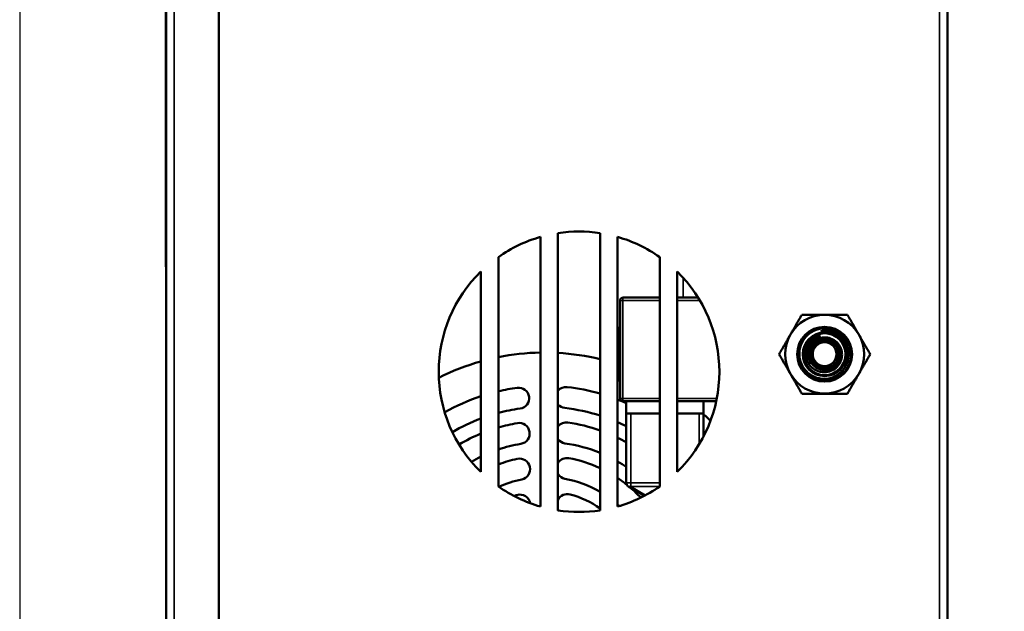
# Model space of a CAD drawing. Header units: inches. Extents: x 0 to 136, y 2 to 86.
# Tile 18 of 37: x 62 to 76, y 35 to 43. Entities that reach past the tile are written whole.
import ezdxf

# ---------------------------------------------------------------- set-up
doc = ezdxf.new("R2010")
doc.units = ezdxf.units.IN
doc.header["$LTSCALE"] = 4
doc.header["$MEASUREMENT"] = 0
for name, color, linetype, lineweight in [('Dimension (ANSI)', 7, 'Continuous', 25), ('Visible (ANSI)', 7, 'Continuous', 50), ('Visible Narrow (ANSI)', 7, 'Continuous', 35)]:
    doc.layers.add(name, color=color, linetype=linetype, lineweight=lineweight)
doc.styles.add('Dimension Text', font='tahoma.ttf')
doc.dimstyles.new('Dual Dimension', dxfattribs={"dimscale": 4, "dimtxt": 0.12, "dimasz": 0.098425, "dimexe": 0.125, "dimexo": 0.0625, "dimgap": 0.031496, "dimtad": 0, "dimtih": 1, "dimtoh": 1, "dimrnd": 1e-08, "dimzin": 4, "dimdsep": 46, "dimtxsty": 'Dimension Text', "dimcen": 0.09, "dimdle": 0.393701, "dimclrd": 256, "dimclre": 256, "dimclrt": 256, "dimadec": 0, "dimazin": 1, "dimtfac": 1, "dimtofl": 0, "dimtmove": 0, "dimatfit": 3, "dimfxl": 1, "dimtolj": 1, "dimtzin": 4, "dimlwd": -1, "dimlwe": -1, "dimarcsym": 0})

# ---------------------------------------------------------------- blocks, each defined once
blk = doc.blocks.new('*D8')
at = {"layer": 'Defpoints', "color": 0, "transparency": 16777216}
for p in [(62.19, 47.127), (76.223, 31.364), (76.223, 24.217)]:
    blk.add_point(p, dxfattribs=at)
at = {"layer": 'Dimension (ANSI)', "transparency": 16777216}
for p, q in [((62.19, 46.877), (62.19, 23.717)), ((76.223, 31.114), (76.223, 23.717)), ((62.584, 24.217), (66.971, 24.217)), ((75.829, 24.217), (71.442, 24.217))]:
    blk.add_line(p, q, dxfattribs=at)
for points in [[(62.584, 24.282), (62.584, 24.151), (62.19, 24.217)], [(75.829, 24.282), (75.829, 24.151), (76.223, 24.217)]]:
    blk.add_solid(points, dxfattribs=at)
at = {"layer": 'Dimension (ANSI)', "transparency": 16777216, "insert": (69.207, 24.217), "char_height": 0.48, "attachment_point": 5, "style": 'Dimension Text'}
blk.add_mtext('\\A1;{\\H3.0x;(}\\S14.03^ 356.4 mm;{\\H3.0x;)}', dxfattribs=at)

msp = doc.modelspace()

# ---------------------------------------------------------------- linework, layer by layer
at = {"layer": 'Visible (ANSI)'}
for p, q in [((65.026, 29.126), (65.026, 68.376)), ((64.276, 29.166), (64.276, 68.337)), ((75.412, 68.251), (75.412, 29.251)), ((64.271, 39.498), (64.271, 43.536)), ((69.612, 36.078), (69.612, 39.924)), ((69.862, 39.978), (69.862, 36.023)), ((70.462, 36.023), (70.462, 39.978)), ((70.712, 39.924), (70.712, 36.078)), ((69.012, 39.637), (69.012, 36.364)), ((71.312, 36.364), (71.312, 39.637)), ((64.276, 39.498), (64.271, 39.498)), ((68.762, 36.572), (68.762, 39.429)), ((71.562, 39.429), (71.562, 36.572)), ((70.747, 39.018), (70.747, 37.621)), ((71.312, 39.058), (70.786, 39.058)), ((71.86, 39.058), (71.562, 39.058)), ((70.739, 37.865), (70.739, 38.636)), ((70.712, 38.569), (70.714, 38.569)), ((70.739, 38.526), (70.714, 38.569)), ((70.714, 38.41), (70.712, 38.41)), ((73.879, 38.251), (73.878, 38.251)), ((70.714, 38.092), (70.712, 38.092)), ((70.714, 37.932), (70.712, 37.932)), ((70.739, 37.975), (70.714, 37.932)), ((70.835, 37.581), (70.786, 37.581)), ((70.835, 37.404), (70.835, 37.581)), ((70.835, 37.581), (71.312, 37.581)), ((71.562, 37.581), (71.938, 37.581)), ((71.938, 37.581), (71.938, 37.404)), ((71.938, 37.581), (72.118, 37.581)), ((71.312, 37.404), (70.835, 37.404)), ((70.835, 37.404), (70.835, 36.417)), ((71.312, 37.404), (70.898, 37.404)), ((71.938, 37.404), (71.562, 37.404)), ((71.875, 37.404), (71.562, 37.404)), ((71.937, 37.079), (71.937, 37.404)), ((71.937, 37.08), (71.938, 37.08)), ((70.867, 36.363), (71.095, 36.231))]:
    msp.add_line(p, q, dxfattribs=at)
for radius in [0.391, 0.312, 0.298, 0.198, 0.17]:
    msp.add_circle((73.662, 38.251), radius, dxfattribs=at)
for centre, radius, start, end in [((70.162, 38.001), 2, 81.3731, 98.6269), ((70.162, 38.001), 2, 105.962, 125.0996), ((70.162, 38.001), 2, 54.9004, 74.038), ((70.162, 38.001), 2, 134.427, 225.573), ((70.162, 38.001), 2, 314.427, 45.573), ((70.786, 39.018), 0.0394, 90, 180), ((73.662, 38.251), 0.562, 90, 150), ((73.662, 38.251), 0.562, 30, 90), ((70.747, 38.636), 0.00787, 90, 180), ((73.662, 38.251), 0.562, 150, 210), ((73.662, 38.251), 0.269, 102.2215, 152.6272), ((73.662, 38.251), 0.334, 54.0525, 99.0525), ((73.662, 38.251), 0.375, 0, 45), ((73.662, 38.251), 0.562, 330, 30), ((69.672, 34.925), 3.35, 91.0262, 101.3625), ((69.672, 34.925), 3.35, 76.36, 86.7486), ((69.672, 34.925), 3.35, 105.762, 116.7572), ((73.662, 38.251), 0.562, 210, 270), ((73.662, 38.251), 0.562, 270, 330), ((69.672, 34.925), 2.875, 97.8208, 103.2715), ((69.301, 37.624), 0.15, 277.8208, 97.8208), ((69.976, 37.633), 0.15, 83.5918, 139.548), ((69.672, 34.925), 2.875, 74.0509, 83.5918), ((70.747, 37.865), 0.00787, 180, 270), ((69.672, 34.925), 2.875, 108.4527, 119.7002), ((70.786, 37.621), 0.0394, 180, 270), ((69.672, 34.925), 2.575, 97.8208, 104.8513), ((69.976, 37.633), 0.15, 220.452, 263.5918), ((69.672, 34.925), 2.575, 72.1337, 83.5918), ((69.672, 34.925), 2.875, 66.1339, 68.793), ((69.672, 34.925), 2.575, 110.6953, 120.7023), ((69.672, 34.925), 3.35, 45.1407, 47.4536), ((69.672, 34.925), 2.375, 99.4309, 106.1346), ((69.308, 37.12), 0.15, 279.4309, 99.4309), ((69.982, 37.128), 0.15, 81.9817, 143.3628), ((69.672, 34.925), 2.375, 70.5714, 81.9817), ((69.672, 34.925), 2.575, 63.1447, 66.1788), ((69.672, 34.925), 2.375, 112.5294, 120.8965), ((69.672, 34.925), 2.375, 60.6739, 64.0304), ((69.672, 34.925), 2.075, 99.4309, 108.5464), ((69.982, 37.128), 0.15, 216.6372, 261.9817), ((69.672, 34.925), 2.075, 67.6215, 81.9817), ((69.672, 34.925), 2.075, 116.0117, 120.217), ((69.989, 36.62), 0.15, 79.4235, 147.5803), ((69.672, 34.925), 1.875, 65.0812, 79.4235), ((69.672, 34.925), 1.875, 101.9891, 110.6097), ((69.314, 36.612), 0.15, 281.9891, 101.9891), ((69.672, 34.925), 2.075, 55.9033, 59.9203), ((69.989, 36.62), 0.15, 212.4197, 259.4235), ((70.162, 38.001), 2, 234.9004, 254.038), ((69.672, 34.925), 1.575, 101.9891, 114.4408), ((69.672, 34.925), 1.575, 59.8949, 79.4235), ((69.672, 34.925), 1.875, 51.4155, 56.3122), ((70.162, 38.001), 2, 285.962, 305.0996), ((70.898, 36.417), 0.0625, 180, 240), ((69.672, 34.925), 1.875, 43.0542, 49.4128), ((69.672, 34.925), 1.375, 106.6987, 108.526), ((69.32, 36.098), 0.15, 10.4082, 106.6987), ((69.995, 36.106), 0.15, 74.7139, 152.423), ((69.672, 34.925), 1.375, 54.9322, 74.7139), ((69.672, 34.925), 1.575, 47.4571, 48.6759), ((69.995, 36.106), 0.15, 207.577, 214.2256), ((70.162, 38.001), 2, 261.3731, 278.6269)]:
    msp.add_arc(centre, radius, start, end, dxfattribs=at)
for points, weights in [([(73.175, 38.532), (73.25, 38.662), (73.337, 38.813)], [1.63796447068, 1.63796447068, 1.52036391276]), ([(73.337, 38.813), (73.511, 38.813), (73.662, 38.813)], [1.52036391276, 1.63796447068, 1.63796447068]), ([(73.662, 38.813), (73.813, 38.813), (73.987, 38.813)], [1.63796447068, 1.63796447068, 1.52036391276]), ([(73.987, 38.813), (74.074, 38.662), (74.149, 38.532)], [1.52036391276, 1.63796447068, 1.63796447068]), ([(70.739, 38.489), (70.739, 38.526), (70.714, 38.569)], [1.55054472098, 1.55054472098, 1.4392206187]), ([(70.714, 38.41), (70.739, 38.452), (70.739, 38.489)], [1.4392206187, 1.55054472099, 1.55054472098]), ([(73.013, 38.251), (73.1, 38.401), (73.175, 38.532)], [1.52036391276, 1.63796447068, 1.63796447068]), ([(74.149, 38.532), (74.225, 38.401), (74.312, 38.251)], [1.63796447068, 1.63796447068, 1.52036391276]), ([(70.739, 38.251), (70.739, 38.324), (70.714, 38.41)], [1.55054472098, 1.55054472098, 1.4392206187]), ([(70.714, 38.092), (70.739, 38.177), (70.739, 38.251)], [1.4392206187, 1.55054472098, 1.55054472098]), ([(73.175, 37.969), (73.1, 38.1), (73.013, 38.251)], [1.63796447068, 1.63796447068, 1.52036391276]), ([(74.149, 37.969), (74.225, 38.1), (74.312, 38.251)], [1.63796447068, 1.63796447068, 1.52036391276]), ([(70.739, 38.012), (70.739, 38.049), (70.714, 38.092)], [1.55054472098, 1.55054472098, 1.4392206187]), ([(70.714, 37.932), (70.739, 37.975), (70.739, 38.012)], [1.4392206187, 1.55054472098, 1.55054472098]), ([(73.337, 37.688), (73.25, 37.839), (73.175, 37.969)], [1.52036391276, 1.63796447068, 1.63796447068]), ([(73.987, 37.688), (74.074, 37.839), (74.149, 37.969)], [1.52036391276, 1.63796447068, 1.63796447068]), ([(73.337, 37.688), (73.511, 37.688), (73.662, 37.688)], [1.52036391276, 1.63796447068, 1.63796447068]), ([(73.662, 37.688), (73.813, 37.688), (73.987, 37.688)], [1.63796447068, 1.63796447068, 1.52036391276])]:
    msp.add_rational_spline(points, weights, degree=2, dxfattribs=at)
msp.add_rational_spline([(74.037, 38.251), (74.037, 38.095), (73.927, 37.985), (73.817, 37.876), (73.662, 37.876), (73.507, 37.876), (73.397, 37.985), (73.287, 38.095), (73.287, 38.251), (73.287, 38.406), (73.397, 38.516), (73.507, 38.626), (73.662, 38.626), (73.817, 38.626), (73.927, 38.516)], [1, 0.923879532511, 1, 0.923879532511, 1, 0.923879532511, 1, 0.923879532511, 1, 0.923879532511, 1, 0.923879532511, 1, 0.923879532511, 1], degree=2, knots=[0.04, 0.04, 0.04, 0.045, 0.045, 0.05, 0.05, 0.055, 0.055, 0.06, 0.06, 0.065, 0.065, 0.07, 0.07, 0.075, 0.075, 0.075], dxfattribs=at)
for points, knots in [([(73.927, 38.516), (73.907, 38.536), (73.884, 38.553), (73.836, 38.582), (73.811, 38.593), (73.741, 38.617), (73.694, 38.623), (73.599, 38.617), (73.551, 38.605), (73.463, 38.562), (73.427, 38.534), (73.365, 38.467), (73.34, 38.425), (73.307, 38.334), (73.301, 38.289), (73.303, 38.202), (73.313, 38.155), (73.35, 38.071), (73.376, 38.034), (73.423, 37.987), (73.441, 37.973), (73.497, 37.935), (73.539, 37.917), (73.628, 37.898), (73.675, 37.898), (73.765, 37.915), (73.806, 37.931), (73.882, 37.98), (73.915, 38.012), (73.966, 38.085), (73.984, 38.125), (74.004, 38.212), (74.005, 38.257), (73.99, 38.344), (73.975, 38.385), (73.941, 38.441), (73.927, 38.459), (73.895, 38.493), (73.878, 38.508), (73.858, 38.521)], [-5.297223, -5.297223, -5.297223, -5.297223, -5.14644, -5.14644, -5.001588, -5.001588, -4.754793, -4.754793, -4.495216, -4.495216, -4.235881, -4.235881, -3.938526, -3.938526, -3.636043, -3.636043, -3.272475, -3.272475, -2.930796, -2.930796, -2.755734, -2.755734, -2.408039, -2.408039, -2.050315, -2.050315, -1.709562, -1.709562, -1.35835, -1.35835, -1.024453, -1.024453, -0.679626, -0.679626, -0.352475, -0.352475, -0.17809, -0.17809, 0, 0, 0, 0]), ([(73.492, 38.102), (73.477, 38.118), (73.464, 38.137), (73.444, 38.177), (73.438, 38.199), (73.43, 38.251), (73.431, 38.282), (73.442, 38.326), (73.447, 38.34), (73.459, 38.367), (73.467, 38.38), (73.485, 38.405), (73.495, 38.417), (73.529, 38.448), (73.556, 38.465), (73.616, 38.487), (73.647, 38.491), (73.71, 38.488), (73.741, 38.481), (73.784, 38.461), (73.797, 38.453), (73.823, 38.434), (73.835, 38.424), (73.867, 38.389), (73.883, 38.362), (73.906, 38.304), (73.911, 38.272), (73.91, 38.224), (73.908, 38.208), (73.902, 38.176), (73.897, 38.161), (73.884, 38.131), (73.876, 38.116), (73.857, 38.089), (73.847, 38.077), (73.823, 38.054), (73.81, 38.044), (73.769, 38.017), (73.738, 38.004), (73.674, 37.992), (73.641, 37.992), (73.592, 38.001), (73.576, 38.006), (73.544, 38.018), (73.53, 38.026), (73.501, 38.044), (73.488, 38.055), (73.451, 38.091), (73.432, 38.119), (73.405, 38.18), (73.397, 38.213), (73.395, 38.269), (73.397, 38.291), (73.406, 38.334), (73.413, 38.355), (73.423, 38.374)], [0, 0, 0, 0, 0.170465, 0.170465, 0.344365, 0.344365, 0.574068, 0.574068, 0.687977, 0.687977, 0.803031, 0.803031, 0.919603, 0.919603, 1.158852, 1.158852, 1.398792, 1.398792, 1.636602, 1.636602, 1.754364, 1.754364, 1.873365, 1.873365, 2.109111, 2.109111, 2.34971, 2.34971, 2.47226, 2.47226, 2.595075, 2.595075, 2.720471, 2.720471, 2.841866, 2.841866, 2.96948, 2.96948, 3.21607, 3.21607, 3.466618, 3.466618, 3.59603, 3.59603, 3.722999, 3.722999, 3.855015, 3.855015, 4.111028, 4.111028, 4.369368, 4.369368, 4.538186, 4.538186, 4.706161, 4.706161, 4.706161, 4.706161]), ([(73.605, 38.514), (73.573, 38.504), (73.549, 38.49), (73.512, 38.465), (73.492, 38.448), (73.462, 38.411), (73.442, 38.381), (73.422, 38.313), (73.417, 38.28), (73.423, 38.23), (73.426, 38.217), (73.436, 38.184), (73.444, 38.165), (73.465, 38.131), (73.477, 38.115), (73.492, 38.102)], [0.000001, 0.000001, 0.000001, 0.000001, 0.259276, 0.259276, 0.631451, 0.631451, 0.939364, 0.939364, 1.132225, 1.132225, 1.203413, 1.203413, 1.311121, 1.311121, 1.415005, 1.415005, 1.415005, 1.415005]), ([(73.418, 38.364), (73.428, 38.385), (73.441, 38.405), (73.462, 38.43), (73.468, 38.437), (73.483, 38.452), (73.493, 38.46), (73.515, 38.476), (73.527, 38.484), (73.561, 38.501), (73.583, 38.509), (73.605, 38.514)], [-0.6325069, -0.6325069, -0.6325069, -0.6325069, -0.4502388, -0.4502388, -0.38362, -0.38362, -0.2887042, -0.2887042, -0.1743402, -0.1743402, -0.000001, -0.000001, -0.000001, -0.000001]), ([(73.878, 38.251), (73.878, 38.219), (73.87, 38.187), (73.857, 38.158), (73.843, 38.13), (73.823, 38.104), (73.799, 38.084), (73.774, 38.064), (73.745, 38.049), (73.715, 38.041), (73.684, 38.034), (73.651, 38.033), (73.62, 38.039), (73.589, 38.045), (73.559, 38.058), (73.533, 38.077), (73.508, 38.096), (73.487, 38.121), (73.472, 38.149), (73.456, 38.177), (73.448, 38.208), (73.446, 38.24), (73.445, 38.272), (73.45, 38.304), (73.462, 38.333), (73.474, 38.363), (73.493, 38.39), (73.517, 38.411), (73.54, 38.432), (73.569, 38.449), (73.599, 38.458), (73.63, 38.467), (73.662, 38.47), (73.694, 38.465), (73.726, 38.46), (73.756, 38.449), (73.783, 38.431), (73.809, 38.413), (73.832, 38.39), (73.848, 38.362), (73.865, 38.335), (73.875, 38.304), (73.878, 38.272), (73.881, 38.24), (73.877, 38.208), (73.867, 38.177), (73.856, 38.147), (73.838, 38.12), (73.816, 38.097), (73.793, 38.074), (73.766, 38.057), (73.735, 38.046), (73.705, 38.035), (73.673, 38.031), (73.641, 38.034), (73.609, 38.037), (73.578, 38.047), (73.55, 38.064), (73.523, 38.08), (73.499, 38.103), (73.481, 38.13), (73.463, 38.156), (73.451, 38.187), (73.447, 38.219), (73.442, 38.25), (73.444, 38.283), (73.453, 38.314), (73.463, 38.345), (73.479, 38.373), (73.5, 38.397), (73.522, 38.421), (73.549, 38.44), (73.579, 38.452), (73.608, 38.465), (73.641, 38.47), (73.673, 38.469), (73.705, 38.467), (73.737, 38.459), (73.765, 38.443), (73.794, 38.428), (73.819, 38.407), (73.838, 38.381), (73.857, 38.355), (73.87, 38.325), (73.877, 38.293), (73.883, 38.262), (73.882, 38.229), (73.874, 38.197), (73.867, 38.166), (73.852, 38.137), (73.831, 38.112), (73.811, 38.087), (73.785, 38.066), (73.756, 38.053), (73.727, 38.039), (73.694, 38.031), (73.662, 38.031), (73.63, 38.031), (73.598, 38.039), (73.568, 38.052), (73.539, 38.066), (73.513, 38.086), (73.492, 38.111), (73.472, 38.136), (73.457, 38.166), (73.449, 38.197), (73.441, 38.229), (73.44, 38.262), (73.447, 38.293), (73.453, 38.325), (73.466, 38.356), (73.486, 38.382), (73.505, 38.408), (73.53, 38.429), (73.558, 38.445), (73.587, 38.46), (73.619, 38.469), (73.651, 38.47), (73.684, 38.472), (73.716, 38.466), (73.746, 38.454), (73.776, 38.442), (73.804, 38.423), (73.825, 38.399), (73.847, 38.375), (73.864, 38.346), (73.873, 38.315), (73.883, 38.284), (73.885, 38.25), (73.88, 38.218), (73.876, 38.186), (73.864, 38.155), (73.846, 38.128), (73.828, 38.101), (73.804, 38.078), (73.776, 38.061), (73.748, 38.044), (73.716, 38.034), (73.684, 38.031), (73.651, 38.027), (73.618, 38.032), (73.588, 38.042), (73.557, 38.053), (73.529, 38.071), (73.506, 38.094), (73.483, 38.117), (73.465, 38.145), (73.454, 38.176), (73.443, 38.207), (73.439, 38.24), (73.442, 38.272), (73.445, 38.305), (73.455, 38.337), (73.472, 38.365), (73.489, 38.393), (73.512, 38.417), (73.539, 38.435), (73.566, 38.453), (73.597, 38.465), (73.63, 38.47), (73.662, 38.475), (73.695, 38.472), (73.727, 38.463), (73.758, 38.454), (73.787, 38.437), (73.811, 38.415), (73.836, 38.393), (73.855, 38.366), (73.867, 38.336), (73.88, 38.305), (73.886, 38.272), (73.884, 38.24), (73.883, 38.207), (73.874, 38.175), (73.858, 38.146), (73.843, 38.117), (73.821, 38.091), (73.795, 38.072), (73.768, 38.052), (73.738, 38.039), (73.706, 38.032), (73.673, 38.026), (73.64, 38.027), (73.608, 38.034), (73.576, 38.042), (73.546, 38.058), (73.521, 38.078), (73.495, 38.099), (73.475, 38.126), (73.46, 38.155), (73.446, 38.185), (73.439, 38.218), (73.439, 38.251), (73.439, 38.283), (73.446, 38.316), (73.46, 38.346), (73.474, 38.376), (73.495, 38.402), (73.52, 38.423), (73.546, 38.444), (73.576, 38.459), (73.608, 38.467), (73.64, 38.476), (73.673, 38.476), (73.706, 38.47), (73.738, 38.464), (73.769, 38.45), (73.795, 38.43), (73.822, 38.411), (73.844, 38.385), (73.86, 38.356), (73.875, 38.327), (73.884, 38.295), (73.886, 38.262), (73.888, 38.229), (73.882, 38.195), (73.869, 38.165), (73.857, 38.134), (73.837, 38.107), (73.813, 38.084), (73.788, 38.062), (73.759, 38.046), (73.727, 38.036), (73.696, 38.026), (73.662, 38.024), (73.629, 38.029), (73.596, 38.033), (73.565, 38.046), (73.537, 38.064), (73.51, 38.082), (73.486, 38.107), (73.469, 38.135), (73.452, 38.163), (73.442, 38.196), (73.438, 38.229), (73.435, 38.262), (73.439, 38.295), (73.45, 38.326), (73.461, 38.358), (73.48, 38.386), (73.503, 38.41), (73.526, 38.433), (73.555, 38.451), (73.586, 38.463), (73.617, 38.474), (73.651, 38.478), (73.684, 38.475), (73.717, 38.472), (73.75, 38.461), (73.778, 38.444), (73.807, 38.427), (73.831, 38.404), (73.85, 38.376), (73.868, 38.348), (73.88, 38.317), (73.885, 38.284), (73.89, 38.251), (73.888, 38.217), (73.878, 38.185), (73.869, 38.153), (73.852, 38.124), (73.83, 38.099), (73.807, 38.074), (73.779, 38.055), (73.749, 38.042), (73.718, 38.029), (73.684, 38.023), (73.651, 38.025), (73.618, 38.026), (73.585, 38.035), (73.555, 38.051), (73.531, 38.064), (73.51, 38.081), (73.492, 38.102)], [0, 0, 0, 0, 0.0078125, 0.0078125, 0.0078125, 0.015625, 0.015625, 0.015625, 0.0234375, 0.0234375, 0.0234375, 0.03125, 0.03125, 0.03125, 0.0390625, 0.0390625, 0.0390625, 0.046875, 0.046875, 0.046875, 0.0546875, 0.0546875, 0.0546875, 0.0625, 0.0625, 0.0625, 0.0703125, 0.0703125, 0.0703125, 0.078125, 0.078125, 0.078125, 0.0859375, 0.0859375, 0.0859375, 0.09375, 0.09375, 0.09375, 0.1015625, 0.1015625, 0.1015625, 0.109375, 0.109375, 0.109375, 0.1171875, 0.1171875, 0.1171875, 0.125, 0.125, 0.125, 0.1328125, 0.1328125, 0.1328125, 0.140625, 0.140625, 0.140625, 0.1484375, 0.1484375, 0.1484375, 0.15625, 0.15625, 0.15625, 0.1640625, 0.1640625, 0.1640625, 0.171875, 0.171875, 0.171875, 0.1796875, 0.1796875, 0.1796875, 0.1875, 0.1875, 0.1875, 0.1953125, 0.1953125, 0.1953125, 0.203125, 0.203125, 0.203125, 0.2109375, 0.2109375, 0.2109375, 0.21875, 0.21875, 0.21875, 0.2265625, 0.2265625, 0.2265625, 0.234375, 0.234375, 0.234375, 0.2421875, 0.2421875, 0.2421875, 0.25, 0.25, 0.25, 0.2578125, 0.2578125, 0.2578125, 0.265625, 0.265625, 0.265625, 0.2734375, 0.2734375, 0.2734375, 0.28125, 0.28125, 0.28125, 0.2890625, 0.2890625, 0.2890625, 0.296875, 0.296875, 0.296875, 0.3046875, 0.3046875, 0.3046875, 0.3125, 0.3125, 0.3125, 0.3203125, 0.3203125, 0.3203125, 0.328125, 0.328125, 0.328125, 0.3359375, 0.3359375, 0.3359375, 0.34375, 0.34375, 0.34375, 0.3515625, 0.3515625, 0.3515625, 0.359375, 0.359375, 0.359375, 0.3671875, 0.3671875, 0.3671875, 0.375, 0.375, 0.375, 0.3828125, 0.3828125, 0.3828125, 0.390625, 0.390625, 0.390625, 0.3984375, 0.3984375, 0.3984375, 0.40625, 0.40625, 0.40625, 0.4140625, 0.4140625, 0.4140625, 0.421875, 0.421875, 0.421875, 0.4296875, 0.4296875, 0.4296875, 0.4375, 0.4375, 0.4375, 0.4453125, 0.4453125, 0.4453125, 0.453125, 0.453125, 0.453125, 0.4609375, 0.4609375, 0.4609375, 0.46875, 0.46875, 0.46875, 0.4765625, 0.4765625, 0.4765625, 0.484375, 0.484375, 0.484375, 0.4921875, 0.4921875, 0.4921875, 0.5, 0.5, 0.5, 0.5078125, 0.5078125, 0.5078125, 0.515625, 0.515625, 0.515625, 0.5234375, 0.5234375, 0.5234375, 0.53125, 0.53125, 0.53125, 0.5390625, 0.5390625, 0.5390625, 0.546875, 0.546875, 0.546875, 0.5546875, 0.5546875, 0.5546875, 0.5625, 0.5625, 0.5625, 0.5703125, 0.5703125, 0.5703125, 0.578125, 0.578125, 0.578125, 0.5859375, 0.5859375, 0.5859375, 0.59375, 0.59375, 0.59375, 0.6015625, 0.6015625, 0.6015625, 0.609375, 0.609375, 0.609375, 0.6171875, 0.6171875, 0.6171875, 0.625, 0.625, 0.625, 0.6328125, 0.6328125, 0.6328125, 0.640625, 0.640625, 0.640625, 0.6484375, 0.6484375, 0.6484375, 0.65625, 0.65625, 0.65625, 0.6640625, 0.6640625, 0.6640625, 0.671875, 0.671875, 0.671875, 0.6796875, 0.6796875, 0.6796875, 0.6875, 0.6875, 0.6875, 0.6953125, 0.6953125, 0.6953125, 0.703125, 0.703125, 0.703125, 0.7095134, 0.7095134, 0.7095134, 0.7095134]), ([(73.878, 38.251), (73.878, 38.282), (73.87, 38.314), (73.857, 38.343), (73.843, 38.371), (73.823, 38.397), (73.799, 38.417), (73.774, 38.437), (73.745, 38.452), (73.715, 38.46), (73.684, 38.468), (73.651, 38.469), (73.62, 38.462), (73.589, 38.456), (73.559, 38.443), (73.533, 38.424), (73.508, 38.405), (73.487, 38.381), (73.472, 38.353), (73.456, 38.324), (73.448, 38.293), (73.446, 38.261), (73.446, 38.258), (73.446, 38.254), (73.446, 38.251)], [0, 0, 0, 0, 0.0078125, 0.0078125, 0.0078125, 0.015625, 0.015625, 0.015625, 0.0234375, 0.0234375, 0.0234375, 0.03125, 0.03125, 0.03125, 0.0390625, 0.0390625, 0.0390625, 0.046875, 0.046875, 0.046875, 0.0546875, 0.0546875, 0.0546875, 0.05555559, 0.05555559, 0.05555559, 0.05555559]), ([(73.61, 38.581), (73.639, 38.588), (73.668, 38.59), (73.729, 38.588), (73.758, 38.583), (73.827, 38.562), (73.866, 38.542), (73.917, 38.501), (73.934, 38.485), (73.974, 38.439), (73.995, 38.405), (74.017, 38.351), (74.024, 38.332), (74.034, 38.286), (74.036, 38.265), (74.037, 38.251)], [-0.8317328, -0.8317328, -0.8317328, -0.8317328, -0.710598, -0.710598, -0.5951964, -0.5951964, -0.4274163, -0.4274163, -0.3386691, -0.3386691, -0.1845043, -0.1845043, -0.1061235, -0.1061235, 0, 0, 0, 0])]:
    msp.add_open_spline(points, degree=3, knots=knots, dxfattribs=at)
at = {"layer": 'Visible Narrow (ANSI)'}
for p, q in [((64.39, 68.376), (64.39, 29.126)), ((75.299, 29.251), (75.299, 68.251)), ((71.647, 39.34), (71.647, 39.058)), ((70.747, 39.018), (70.786, 39.018)), ((70.786, 39.058), (70.786, 39.018)), ((71.312, 39.018), (70.786, 39.018)), ((70.786, 39.018), (70.786, 37.621)), ((71.884, 39.018), (71.562, 39.018)), ((70.747, 37.621), (70.786, 37.621)), ((70.786, 37.621), (70.786, 37.581)), ((70.786, 37.621), (71.312, 37.621)), ((71.562, 37.621), (72.126, 37.621)), ((70.898, 36.417), (70.898, 37.404)), ((71.875, 37.404), (71.875, 36.968)), ((70.835, 36.417), (70.898, 36.417)), ((70.898, 36.363), (70.898, 36.417)), ((71.312, 36.417), (70.898, 36.417)), ((71.111, 36.24), (70.898, 36.363)), ((70.898, 36.363), (71.311, 36.363))]:
    msp.add_line(p, q, dxfattribs=at)
msp.add_ellipse((70.898, 36.417), major_axis=(-0.0312, -0.0541), ratio=0.654654, start_param=0, end_param=0.722734, dxfattribs=at)

# ---------------------------------------------------------------- dimensions: what is measured, and where the dimension line sits
at = {"layer": 'Dimension (ANSI)'}
dim = msp.add_linear_dim(base=(76.223, 24.217), p1=(62.19, 47.127), p2=(76.223, 31.364), text='{\\H3.0x;(}\\S<>^ 356.4 mm;{\\H3.0x;)}', dimstyle='Dual Dimension', override={"dimgap": 0.031496, "dimtih": 0, "dimtoh": 0, "dimdec": 2, "dimpost": '\\X', "dimtol": 0, "dimlim": 0, "dimtp": 0, "dimtm": 0, "dimtdec": 2, "dimatfit": 1}, dxfattribs=at)
dim.commit()
dim.dimension.update_dxf_attribs({"geometry": '*D8', "text_midpoint": (69.207, 24.217), "dimtype": 160})

doc.saveas('drawing.dxf')
